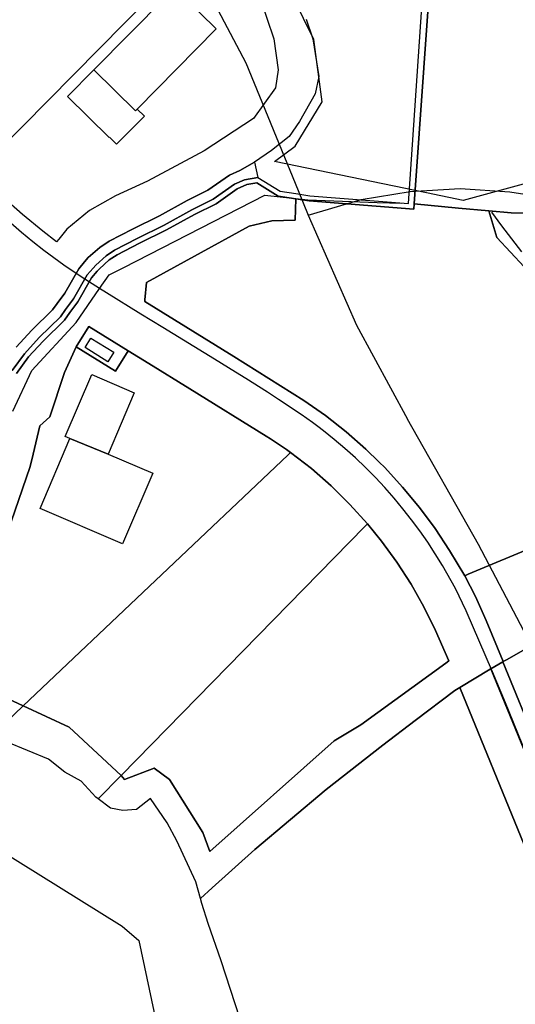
# Model space of a CAD drawing. Extents: x 577960 to 582939, y 6017202 to 6023066.
# Tile 99 of 217: x 579018 to 579150, y 6021755 to 6022018. Entities that reach past the tile are written whole.
import ezdxf

# ---------------------------------------------------------------- set-up
doc = ezdxf.new("R2010")
doc.units = 0
doc.header["$MEASUREMENT"] = 0
doc.linetypes.add('D', pattern=[0])
for name, color, linetype in [('LI__FLUR', 7, 'D'), ('LI__GEB', 7, 'Continuous'), ('LI__GEWAESSE', 7, 'D'), ('LI__STRASSE', 7, 'Continuous')]:
    doc.layers.add(name, color=color, linetype=linetype)

msp = doc.modelspace()

# ---------------------------------------------------------------- linework, layer by layer
at = {"layer": 'LI__FLUR', "color": 8, "linetype": 'D', "true_color": 0x808080}
for p, q in [((579009.718, 6021980.576), (579065.943, 6022037.544)), ((579065.943, 6022037.544), (579009.718, 6021980.576)), ((579121.571, 6021968.84), (579125.864, 6022032.618)), ((579127.515, 6022032.345), (579123.087, 6021968.722)), ((579123.087, 6021968.722), (579127.515, 6022032.345)), ((579080.891, 6022026.497), (579085.601, 6022012.729)), ((579094.231, 6022018.025), (579095.99, 6022012.726)), ((579085.601, 6022012.729), (579086.719, 6022004.459)), ((579095.99, 6022012.726), (579097.611, 6022002.739)), ((579086.719, 6022004.459), (579085.996, 6021999.65)), ((579097.611, 6022002.739), (579096.622, 6021998.107)), ((579085.996, 6021999.65), (579080.127, 6021991.503)), ((579096.622, 6021998.107), (579092.447, 6021990.742)), ((579080.127, 6021991.503), (579066.987, 6021982.883)), ((579092.447, 6021990.742), (579089.701, 6021986.692)), ((579089.701, 6021986.692), (579084.987, 6021982.918)), ((579066.987, 6021982.883), (579051.797, 6021974.77)), ((579084.987, 6021982.918), (579080.42, 6021979.836)), ((579080.42, 6021979.836), (579076.476, 6021977.635)), ((579076.476, 6021977.635), (579080.42, 6021979.836)), ((579080.42, 6021979.836), (579081.276, 6021975.782)), ((579076.476, 6021977.635), (579073.682, 6021976.42)), ((579073.682, 6021976.42), (579076.476, 6021977.635)), ((579051.797, 6021974.77), (579043.292, 6021970.909)), ((579073.682, 6021976.42), (579067.964, 6021972.353)), ((579067.964, 6021972.353), (579073.682, 6021976.42)), ((579075.066, 6021973.969), (579077.719, 6021975.123)), ((579077.719, 6021975.123), (579075.066, 6021973.969)), ((579077.719, 6021975.123), (579081.276, 6021975.782)), ((579081.276, 6021975.782), (579077.719, 6021975.123)), ((579081.276, 6021975.782), (579087.236, 6021972.153)), ((579067.964, 6021972.353), (579062.392, 6021969.595)), ((579062.392, 6021969.595), (579067.964, 6021972.353)), ((579069.405, 6021969.943), (579075.066, 6021973.969)), ((579075.066, 6021973.969), (579069.405, 6021969.943)), ((579075.758, 6021972.744), (579070.126, 6021968.738)), ((579070.126, 6021968.738), (579075.758, 6021972.744)), ((579078.341, 6021973.868), (579075.758, 6021972.744)), ((579075.758, 6021972.744), (579078.341, 6021973.868)), ((579081.005, 6021974.308), (579078.341, 6021973.868)), ((579078.341, 6021973.868), (579081.005, 6021974.308)), ((579086.744, 6021970.814), (579081.005, 6021974.308)), ((579081.005, 6021974.308), (579086.744, 6021970.814)), ((579087.236, 6021972.153), (579091.442, 6021971.484)), ((579018.452, 6021965.919), (579013.181, 6021970.531)), ((579043.292, 6021970.909), (579036.351, 6021966.946)), ((579062.392, 6021969.595), (579054.997, 6021965.518)), ((579054.997, 6021965.518), (579062.392, 6021969.595)), ((579063.689, 6021967.114), (579069.405, 6021969.943)), ((579069.405, 6021969.943), (579063.689, 6021967.114)), ((579091.411, 6021970.07), (579086.744, 6021970.814)), ((579086.744, 6021970.814), (579091.411, 6021970.07)), ((579091.285, 6021964.332), (579091.411, 6021970.07)), ((579091.411, 6021970.07), (579091.285, 6021964.332)), ((579091.411, 6021970.07), (579095.004, 6021969.501)), ((579095.004, 6021969.501), (579091.411, 6021970.07)), ((579091.442, 6021971.484), (579095.168, 6021970.892)), ((579095.004, 6021969.501), (579122.989, 6021967.325)), ((579122.989, 6021967.325), (579095.004, 6021969.501)), ((579095.168, 6021970.892), (579121.571, 6021968.84)), ((579036.351, 6021966.946), (579030.253, 6021961.94)), ((579056.289, 6021963.034), (579063.689, 6021967.114)), ((579063.689, 6021967.114), (579056.289, 6021963.034)), ((579070.126, 6021968.738), (579064.338, 6021965.873)), ((579064.338, 6021965.873), (579070.126, 6021968.738)), ((579122.989, 6021967.325), (579123.087, 6021968.722)), ((579123.087, 6021968.722), (579122.989, 6021967.325)), ((579123.087, 6021968.722), (579134.908, 6021967.608)), ((579134.908, 6021967.608), (579123.087, 6021968.722)), ((579134.908, 6021967.608), (579143.031, 6021966.843)), ((579143.031, 6021966.843), (579134.908, 6021967.608)), ((579145.081, 6021959.749), (579143.031, 6021966.843)), ((579143.031, 6021966.843), (579148.931, 6021966.286)), ((579143.031, 6021966.843), (579145.081, 6021959.749)), ((579148.931, 6021966.286), (579143.031, 6021966.843)), ((579023.834, 6021961.465), (579018.452, 6021965.919)), ((579054.997, 6021965.518), (579047.807, 6021961.995)), ((579047.807, 6021961.995), (579054.997, 6021965.518)), ((579064.338, 6021965.873), (579056.935, 6021961.792)), ((579056.935, 6021961.792), (579064.338, 6021965.873)), ((579078.942, 6021962.781), (579085.07, 6021964.179)), ((579085.07, 6021964.179), (579078.942, 6021962.781)), ((579085.07, 6021964.179), (579091.285, 6021964.332)), ((579091.285, 6021964.332), (579085.07, 6021964.179)), ((579148.931, 6021966.286), (579152.542, 6021966.241)), ((579152.542, 6021966.241), (579148.931, 6021966.286)), ((579027.514, 6021958.573), (579023.834, 6021961.465)), ((579030.253, 6021961.94), (579028.146, 6021959.344)), ((579047.807, 6021961.995), (579041.597, 6021958.758)), ((579041.597, 6021958.758), (579047.807, 6021961.995)), ((579049.07, 6021959.497), (579056.289, 6021963.034)), ((579056.289, 6021963.034), (579049.07, 6021959.497)), ((579056.935, 6021961.792), (579049.701, 6021958.248)), ((579049.701, 6021958.248), (579056.935, 6021961.792)), ((579051.556, 6021947.753), (579078.942, 6021962.781)), ((579078.942, 6021962.781), (579051.556, 6021947.753)), ((579028.146, 6021959.344), (579027.514, 6021958.573)), ((579041.597, 6021958.758), (579039.075, 6021957.104)), ((579039.075, 6021957.104), (579041.597, 6021958.758)), ((579043.015, 6021956.341), (579049.07, 6021959.497)), ((579049.07, 6021959.497), (579043.015, 6021956.341)), ((579163.073, 6021940.462), (579145.081, 6021959.749)), ((579145.081, 6021959.749), (579163.073, 6021940.462)), ((579039.075, 6021957.104), (579035.989, 6021954.367)), ((579035.989, 6021954.367), (579039.075, 6021957.104)), ((579040.78, 6021954.875), (579043.015, 6021956.341)), ((579043.015, 6021956.341), (579040.78, 6021954.875)), ((579049.701, 6021958.248), (579043.724, 6021955.132)), ((579043.724, 6021955.132), (579049.701, 6021958.248)), ((579035.989, 6021954.367), (579034.991, 6021953.213)), ((579034.991, 6021953.213), (579035.989, 6021954.367)), ((579037.985, 6021952.397), (579040.78, 6021954.875)), ((579040.78, 6021954.875), (579037.985, 6021952.397)), ((579041.633, 6021953.76), (579038.983, 6021951.411)), ((579038.983, 6021951.411), (579041.633, 6021953.76)), ((579043.724, 6021955.132), (579041.633, 6021953.76)), ((579041.633, 6021953.76), (579043.724, 6021955.132)), ((579033.444, 6021951.423), (579029.722, 6021944.905)), ((579029.722, 6021944.905), (579033.444, 6021951.423)), ((579034.991, 6021953.213), (579033.444, 6021951.423)), ((579033.444, 6021951.423), (579034.991, 6021953.213)), ((579035.739, 6021949.798), (579037.275, 6021951.576)), ((579037.275, 6021951.576), (579035.739, 6021949.798)), ((579038.4, 6021950.736), (579036.887, 6021948.986)), ((579036.887, 6021948.986), (579038.4, 6021950.736)), ((579037.275, 6021951.576), (579037.985, 6021952.397)), ((579037.985, 6021952.397), (579037.275, 6021951.576)), ((579038.983, 6021951.411), (579038.4, 6021950.736)), ((579038.4, 6021950.736), (579038.983, 6021951.411)), ((579032.071, 6021943.374), (579035.739, 6021949.798)), ((579035.739, 6021949.798), (579032.071, 6021943.374)), ((579036.887, 6021948.986), (579033.246, 6021942.609)), ((579033.246, 6021942.609), (579036.887, 6021948.986)), ((579051.122, 6021943.15), (579051.556, 6021947.753)), ((579051.556, 6021947.753), (579051.122, 6021943.15)), ((579029.722, 6021944.905), (579027.691, 6021942.155)), ((579027.691, 6021942.155), (579029.722, 6021944.905)), ((579029.964, 6021940.52), (579032.071, 6021943.374)), ((579032.071, 6021943.374), (579029.964, 6021940.52)), ((579051.077, 6021942.657), (579051.122, 6021943.15)), ((579051.122, 6021943.15), (579051.077, 6021942.657)), ((579026.44, 6021940.461), (579020.923, 6021935.033)), ((579020.923, 6021935.033), (579026.44, 6021940.461)), ((579027.691, 6021942.155), (579026.44, 6021940.461)), ((579026.44, 6021940.461), (579027.691, 6021942.155)), ((579028.561, 6021938.62), (579029.964, 6021940.52)), ((579029.964, 6021940.52), (579028.561, 6021938.62)), ((579033.246, 6021942.609), (579031.1, 6021939.703)), ((579031.1, 6021939.703), (579033.246, 6021942.609)), ((579074.872, 6021927.983), (579051.077, 6021942.657)), ((579051.077, 6021942.657), (579074.872, 6021927.983)), ((579022.937, 6021933.088), (579028.561, 6021938.62)), ((579028.561, 6021938.62), (579022.937, 6021933.088)), ((579029.621, 6021937.7), (579023.944, 6021932.115)), ((579023.944, 6021932.115), (579029.621, 6021937.7)), ((579031.1, 6021939.703), (579029.621, 6021937.7)), ((579029.621, 6021937.7), (579031.1, 6021939.703)), ((579020.923, 6021935.033), (579016.783, 6021930.524)), ((579016.783, 6021930.524), (579020.923, 6021935.033)), ((579032.816, 6021930.536), (579036.198, 6021936.024)), ((579036.198, 6021936.024), (579032.816, 6021930.536)), ((579036.198, 6021936.024), (579046.663, 6021929.529)), ((579046.663, 6021929.529), (579036.198, 6021936.024)), ((579018.953, 6021928.749), (579022.937, 6021933.088)), ((579022.937, 6021933.088), (579018.953, 6021928.749)), ((579023.944, 6021932.115), (579020.038, 6021927.861)), ((579020.038, 6021927.861), (579023.944, 6021932.115)), ((579029.651, 6021923.734), (579032.816, 6021930.536)), ((579032.816, 6021930.536), (579029.651, 6021923.734)), ((579043.288, 6021924.053), (579032.816, 6021930.536)), ((579032.816, 6021930.536), (579043.288, 6021924.053)), ((579015.656, 6021924.214), (579018.953, 6021928.749)), ((579018.953, 6021928.749), (579015.656, 6021924.214)), ((579020.038, 6021927.861), (579016.863, 6021923.495)), ((579016.863, 6021923.495), (579020.038, 6021927.861)), ((579046.663, 6021929.529), (579043.288, 6021924.053)), ((579043.288, 6021924.053), (579046.663, 6021929.529)), ((579046.663, 6021929.529), (579052.214, 6021926.084)), ((579052.214, 6021926.084), (579046.663, 6021929.529)), ((579093.59, 6021916.296), (579074.872, 6021927.983)), ((579074.872, 6021927.983), (579093.59, 6021916.296)), ((579052.214, 6021926.084), (579063.176, 6021919.347)), ((579063.176, 6021919.347), (579052.214, 6021926.084)), ((579025.75, 6021911.902), (579029.651, 6021923.734)), ((579029.651, 6021923.734), (579025.75, 6021911.902)), ((579063.176, 6021919.347), (579083.531, 6021906.736)), ((579083.531, 6021906.736), (579063.176, 6021919.347)), ((579099.326, 6021912.23), (579093.59, 6021916.296)), ((579093.59, 6021916.296), (579099.326, 6021912.23)), ((579023.081, 6021909.449), (579025.75, 6021911.902)), ((579025.75, 6021911.902), (579023.081, 6021909.449)), ((579104.856, 6021907.89), (579099.326, 6021912.23)), ((579099.326, 6021912.23), (579104.856, 6021907.89)), ((579021.276, 6021901.926), (579023.081, 6021909.449)), ((579023.081, 6021909.449), (579021.276, 6021901.926)), ((579083.531, 6021906.736), (579084.639, 6021906.044)), ((579084.639, 6021906.044), (579083.531, 6021906.736)), ((579084.639, 6021906.044), (579085.737, 6021905.337)), ((579085.737, 6021905.337), (579084.639, 6021906.044)), ((579110.141, 6021903.257), (579104.856, 6021907.89)), ((579104.856, 6021907.89), (579110.141, 6021903.257)), ((579085.737, 6021905.337), (579086.827, 6021904.617)), ((579086.827, 6021904.617), (579085.737, 6021905.337)), ((579086.827, 6021904.617), (579087.906, 6021903.884)), ((579087.906, 6021903.884), (579086.827, 6021904.617)), ((579087.906, 6021903.884), (579088.975, 6021903.138)), ((579088.975, 6021903.138), (579087.906, 6021903.884)), ((579137.468, 6021869.879), (579221.74, 6021905.199)), ((579221.74, 6021905.199), (579137.468, 6021869.879)), ((579018.658, 6021834.754), (579089.311, 6021901.691)), ((579089.311, 6021901.691), (579018.658, 6021834.754)), ((579020.478, 6021898.599), (579021.276, 6021901.926)), ((579021.276, 6021901.926), (579020.478, 6021898.599)), ((579088.975, 6021903.138), (579090.035, 6021902.378)), ((579090.035, 6021902.378), (579088.975, 6021903.138)), ((579089.311, 6021901.691), (579090.035, 6021902.378)), ((579090.035, 6021902.378), (579089.311, 6021901.691)), ((579090.035, 6021902.378), (579095.602, 6021898.093)), ((579095.602, 6021898.093), (579090.035, 6021902.378)), ((579113.656, 6021899.82), (579110.141, 6021903.257)), ((579110.141, 6021903.257), (579113.656, 6021899.82)), ((579013.339, 6021877.948), (579020.478, 6021898.599)), ((579020.478, 6021898.599), (579013.339, 6021877.948)), ((579113.659, 6021899.816), (579113.656, 6021899.82)), ((579113.656, 6021899.82), (579113.659, 6021899.816)), ((579115.174, 6021898.335), (579113.659, 6021899.816)), ((579113.659, 6021899.816), (579115.174, 6021898.335)), ((579119.939, 6021893.144), (579115.174, 6021898.335)), ((579115.174, 6021898.335), (579119.939, 6021893.144)), ((579095.602, 6021898.093), (579100.896, 6021893.476)), ((579100.896, 6021893.476), (579095.602, 6021898.093)), ((579100.896, 6021893.476), (579105.899, 6021888.544)), ((579105.899, 6021888.544), (579100.896, 6021893.476)), ((579124.433, 6021887.724), (579119.939, 6021893.144)), ((579119.939, 6021893.144), (579124.433, 6021887.724)), ((579105.899, 6021888.544), (579110.591, 6021883.316)), ((579110.591, 6021883.316), (579105.899, 6021888.544)), ((579128.631, 6021882.105), (579124.433, 6021887.724)), ((579124.433, 6021887.724), (579128.631, 6021882.105)), ((579109.898, 6021882.602), (579044.803, 6021816.199)), ((579044.803, 6021816.199), (579109.898, 6021882.602)), ((579110.591, 6021883.316), (579109.898, 6021882.602)), ((579109.898, 6021882.602), (579110.591, 6021883.316)), ((579110.591, 6021883.316), (579114.315, 6021878.718)), ((579114.315, 6021878.718), (579110.591, 6021883.316)), ((579132.525, 6021876.249), (579128.631, 6021882.105)), ((579128.631, 6021882.105), (579132.525, 6021876.249)), ((579114.315, 6021878.718), (579118.454, 6021873.107)), ((579118.454, 6021873.107), (579114.315, 6021878.718)), ((579136.537, 6021869.48), (579132.525, 6021876.249)), ((579132.525, 6021876.249), (579136.537, 6021869.48)), ((579118.454, 6021873.107), (579122.253, 6021867.261)), ((579122.253, 6021867.261), (579118.454, 6021873.107)), ((579136.537, 6021869.48), (579137.468, 6021869.879)), ((579137.468, 6021869.879), (579136.537, 6021869.48)), ((579139.386, 6021863.957), (579136.537, 6021869.48)), ((579136.537, 6021869.48), (579139.386, 6021863.957)), ((579122.253, 6021867.261), (579125.665, 6021861.173)), ((579125.665, 6021861.173), (579122.253, 6021867.261)), ((579142.314, 6021857.552), (579139.386, 6021863.957)), ((579139.386, 6021863.957), (579142.314, 6021857.552)), ((579125.665, 6021861.173), (579128.745, 6021854.92)), ((579128.745, 6021854.92), (579125.665, 6021861.173)), ((579146.858, 6021846.568), (579142.314, 6021857.552)), ((579142.314, 6021857.552), (579146.858, 6021846.568)), ((579128.745, 6021854.92), (579132.26, 6021846.757)), ((579132.26, 6021846.757), (579128.745, 6021854.92)), ((579155.954, 6021851.753), (579147.743, 6021847.073)), ((579147.743, 6021847.073), (579155.954, 6021851.753)), ((579131.459, 6021846.174), (579108.827, 6021829.713)), ((579108.827, 6021829.713), (579131.459, 6021846.174)), ((579132.26, 6021846.757), (579131.459, 6021846.174)), ((579131.459, 6021846.174), (579132.26, 6021846.757)), ((579143.524, 6021844.668), (579146.721, 6021846.49)), ((579146.721, 6021846.49), (579143.524, 6021844.668)), ((579146.721, 6021846.49), (579146.858, 6021846.568)), ((579146.858, 6021846.568), (579146.721, 6021846.49)), ((579146.721, 6021846.49), (579164.504, 6021802.965)), ((579164.504, 6021802.965), (579146.721, 6021846.49)), ((579147.743, 6021847.073), (579146.858, 6021846.568)), ((579146.858, 6021846.568), (579147.743, 6021847.073)), ((579135.242, 6021839.673), (579143.355, 6021844.571)), ((579143.355, 6021844.571), (579135.242, 6021839.673)), ((579143.355, 6021844.571), (579143.524, 6021844.668)), ((579143.524, 6021844.668), (579143.355, 6021844.571)), ((579161.128, 6021801.586), (579143.524, 6021844.668)), ((579143.524, 6021844.668), (579161.128, 6021801.586)), ((579018.658, 6021834.754), (579004.694, 6021841.194)), ((579004.694, 6021841.194), (579018.658, 6021834.754)), ((579123.312, 6021830.883), (579133.935, 6021838.884)), ((579133.935, 6021838.884), (579123.312, 6021830.883)), ((579133.935, 6021838.884), (579135.242, 6021839.673)), ((579135.242, 6021839.673), (579133.935, 6021838.884)), ((579152.392, 6021797.699), (579135.242, 6021839.673)), ((579135.242, 6021839.673), (579152.392, 6021797.699)), ((579010.869, 6021827.378), (579018.658, 6021834.754)), ((579018.658, 6021834.754), (579010.869, 6021827.378)), ((579018.658, 6021834.754), (579030.892, 6021829.083)), ((579030.892, 6021829.083), (579018.658, 6021834.754)), ((579114.667, 6021824.258), (579123.312, 6021830.883)), ((579123.312, 6021830.883), (579114.667, 6021824.258)), ((579030.892, 6021829.083), (579044.803, 6021816.199)), ((579044.803, 6021816.199), (579030.892, 6021829.083)), ((579108.827, 6021829.713), (579101.641, 6021825.468)), ((579101.641, 6021825.468), (579108.827, 6021829.713)), ((579025.348, 6021820.553), (579014.208, 6021825.141)), ((579101.641, 6021825.468), (579068.488, 6021795.878)), ((579068.488, 6021795.878), (579101.641, 6021825.468)), ((579099.526, 6021812.484), (579114.667, 6021824.258)), ((579114.667, 6021824.258), (579099.526, 6021812.484)), ((579029.724, 6021817.084), (579025.348, 6021820.553)), ((579034.084, 6021814.643), (579029.724, 6021817.084)), ((579053.581, 6021818.126), (579045.692, 6021815.12)), ((579045.692, 6021815.12), (579053.581, 6021818.126)), ((579057.711, 6021815.079), (579053.581, 6021818.126)), ((579053.581, 6021818.126), (579057.711, 6021815.079)), ((579038.037, 6021810.381), (579034.084, 6021814.643)), ((579044.803, 6021816.199), (579038.652, 6021809.928)), ((579038.652, 6021809.928), (579044.803, 6021816.199)), ((579045.692, 6021815.12), (579044.803, 6021816.199)), ((579044.803, 6021816.199), (579045.692, 6021815.12)), ((579066.589, 6021801.007), (579057.711, 6021815.079)), ((579057.711, 6021815.079), (579066.589, 6021801.007)), ((579080.477, 6021796.483), (579099.526, 6021812.484)), ((579099.526, 6021812.484), (579080.477, 6021796.483)), ((579038.652, 6021809.928), (579038.037, 6021810.381)), ((579041.937, 6021807.505), (579038.652, 6021809.928)), ((579052.599, 6021810.08), (579048.854, 6021807.097)), ((579057.083, 6021803.581), (579052.599, 6021810.08)), ((579045.228, 6021806.881), (579041.937, 6021807.505)), ((579048.854, 6021807.097), (579045.228, 6021806.881)), ((579059.693, 6021798.711), (579057.083, 6021803.581)), ((579068.488, 6021795.878), (579066.589, 6021801.007)), ((579066.589, 6021801.007), (579068.488, 6021795.878)), ((579064.746, 6021787.816), (579059.693, 6021798.711)), ((579069.098, 6021786.196), (579080.477, 6021796.483)), ((579080.477, 6021796.483), (579069.098, 6021786.196)), ((579065.951, 6021783.351), (579064.746, 6021787.816)), ((579065.951, 6021783.351), (579069.098, 6021786.196)), ((579069.098, 6021786.196), (579065.951, 6021783.351)), ((579066.306, 6021782.037), (579065.951, 6021783.351)), ((579068.044, 6021776.715), (579066.306, 6021782.037)), ((579071.504, 6021766.77), (579068.044, 6021776.715)), ((579076.509, 6021751.393), (579071.504, 6021766.77))]:
    msp.add_line(p, q, dxfattribs=at)
at = {"layer": 'LI__GEB', "color": 5, "linetype": 'D', "true_color": 0x0000ff}
for p, q in [((579037.521, 6022004.475), (579059.087, 6022026.324)), ((579059.087, 6022026.324), (579070.152, 6022015.422)), ((579070.152, 6022015.422), (579049.059, 6021994.031)), ((579030.498, 6021997.361), (579037.521, 6022004.475)), ((579048.596, 6021993.561), (579037.521, 6022004.475)), ((579037.521, 6022004.475), (579048.596, 6021993.561)), ((579041.579, 6021986.445), (579030.498, 6021997.361)), ((579049.059, 6021994.031), (579048.596, 6021993.561)), ((579048.596, 6021993.561), (579049.059, 6021994.031)), ((579049.059, 6021994.031), (579050.981, 6021992.128)), ((579050.981, 6021992.128), (579043.588, 6021984.616)), ((579041.656, 6021986.523), (579041.579, 6021986.445)), ((579043.588, 6021984.616), (579041.656, 6021986.523)), ((579035.136, 6021930.366), (579036.724, 6021932.928)), ((579036.724, 6021932.928), (579042.832, 6021929.159)), ((579041.257, 6021926.59), (579035.136, 6021930.366)), ((579042.832, 6021929.159), (579041.257, 6021926.59)), ((579029.839, 6021906.611), (579036.921, 6021923.161)), ((579036.921, 6021923.161), (579048.307, 6021918.298)), ((579048.307, 6021918.298), (579041.322, 6021901.948)), ((579023.166, 6021887.432), (579031.107, 6021906.074)), ((579031.107, 6021906.074), (579029.839, 6021906.611)), ((579031.107, 6021906.074), (579041.322, 6021901.948)), ((579041.322, 6021901.948), (579031.107, 6021906.074)), ((579041.322, 6021901.948), (579053.219, 6021896.879)), ((579053.219, 6021896.879), (579045.171, 6021878.029)), ((579045.171, 6021878.029), (579023.166, 6021887.432))]:
    msp.add_line(p, q, dxfattribs=at)
at = {"layer": 'LI__GEWAESSE', "color": 161, "linetype": 'D', "true_color": 0x55aaff}
for p, q in [((579096.249, 6022012.563), (579083.085, 6022039.612)), ((579098.478, 6021995.94), (579096.249, 6022012.563)), ((579091.27, 6021984.135), (579098.478, 6021995.94)), ((579085.701, 6021980.004), (579091.27, 6021984.135)), ((579126.3, 6021971.648), (579085.701, 6021980.004)), ((579161.207, 6021976.432), (579136.134, 6021969.617)), ((579136.134, 6021969.617), (579126.3, 6021971.648))]:
    msp.add_line(p, q, dxfattribs=at)
at = {"layer": 'LI__GEWAESSE', "color": 161, "linetype": 'D', "true_color": 0x56aaff}
for p, q in [((579045.471, 6021951.751), (579083.123, 6021971.041)), ((579083.123, 6021971.041), (579094.668, 6021969.801)), ((579094.668, 6021969.801), (579113.121, 6021969.05)), ((579113.121, 6021969.05), (579119.648, 6021968.87)), ((579041.549, 6021949.741), (579045.471, 6021951.751)), ((579039.044, 6021946.124), (579041.549, 6021949.741)), ((579032.742, 6021937.026), (579039.044, 6021946.124)), ((579020.916, 6021924.241), (579032.742, 6021937.026)), ((579015.828, 6021913.366), (579020.916, 6021924.241))]:
    msp.add_line(p, q, dxfattribs=at)
at = {"layer": 'LI__STRASSE', "color": 251, "linetype": 'D', "true_color": 0x646464}
for p, q in [((579070.595, 6022020.522), (579078.132, 6022006.391)), ((579078.132, 6022006.391), (579092.021, 6021972.313)), ((579092.021, 6021972.313), (579094.744, 6021965.699)), ((579108.922, 6021969.88), (579121.987, 6021971.988)), ((579121.987, 6021971.988), (579135.332, 6021972.807)), ((579135.332, 6021972.807), (579148.617, 6021971.937)), ((579148.617, 6021971.937), (579194.198, 6021964.74)), ((579094.744, 6021965.699), (579108.922, 6021969.88)), ((579094.744, 6021965.699), (579107.672, 6021936.337)), ((579107.672, 6021936.337), (579121.24, 6021911.288)), ((579140.256, 6021877.87), (579121.24, 6021911.288)), ((579163.607, 6021833.2), (579140.256, 6021877.87))]:
    msp.add_line(p, q, dxfattribs=at)
at = {"layer": 'LI__STRASSE', "color": 251, "linetype": 'D', "true_color": 0x656464}
for p, q in [((579146.451, 6021962.859), (579143.816, 6021966.478)), ((579018.219, 6021961.064), (579015.33, 6021963.547)), ((579151.845, 6021955.907), (579146.451, 6021962.859)), ((579021.201, 6021958.593), (579018.219, 6021961.064)), ((579024.113, 6021956.284), (579021.201, 6021958.593)), ((579029.518, 6021952.337), (579024.113, 6021956.284)), ((579032.247, 6021950.478), (579029.518, 6021952.337)), ((579035.06, 6021948.642), (579032.247, 6021950.478)), ((579039.044, 6021946.124), (579035.06, 6021948.642)), ((579040.859, 6021944.977), (579039.044, 6021946.124)), ((579050.034, 6021939.309), (579040.859, 6021944.977)), ((579053, 6021937.479), (579050.034, 6021939.309)), ((579055.894, 6021935.712), (579053, 6021937.479)), ((579066.979, 6021928.935), (579055.894, 6021935.712)), ((579069.733, 6021927.241), (579066.979, 6021928.935)), ((579075.289, 6021923.814), (579069.733, 6021927.241)), ((579078.055, 6021922.101), (579075.289, 6021923.814)), ((579083.839, 6021918.477), (579078.055, 6021922.101)), ((579086.835, 6021916.559), (579083.839, 6021918.477)), ((579092.877, 6021912.54), (579086.835, 6021916.559)), ((579095.869, 6021910.396), (579092.877, 6021912.54)), ((579097.348, 6021909.275), (579095.869, 6021910.396)), ((579098.816, 6021908.163), (579097.348, 6021909.275)), ((579101.716, 6021905.843), (579098.816, 6021908.163)), ((579104.571, 6021903.434), (579101.716, 6021905.843)), ((579107.36, 6021900.944), (579104.571, 6021903.434)), ((579110.074, 6021898.386), (579107.36, 6021900.944)), ((579112.69, 6021895.738), (579110.074, 6021898.386)), ((579115.215, 6021893.003), (579112.69, 6021895.738)), ((579117.661, 6021890.194), (579115.215, 6021893.003)), ((579120.027, 6021887.316), (579117.661, 6021890.194)), ((579122.323, 6021884.396), (579120.027, 6021887.316)), ((579124.535, 6021881.435), (579122.323, 6021884.396)), ((579126.657, 6021878.42), (579124.535, 6021881.435)), ((579128.688, 6021875.352), (579126.657, 6021878.42)), ((579130.603, 6021872.264), (579128.688, 6021875.352)), ((579134.044, 6021866.052), (579130.603, 6021872.264)), ((579136.898, 6021860.085), (579134.044, 6021866.052)), ((579143.944, 6021843.869), (579136.898, 6021860.085)), ((579147.444, 6021835.541), (579143.944, 6021843.869)), ((579149.564, 6021830.341), (579147.444, 6021835.541)), ((579152.049, 6021824.185), (579149.564, 6021830.341)), ((578995.432, 6021806.819), (579045.042, 6021775.96)), ((579045.042, 6021775.96), (579049.47, 6021772.181)), ((579049.47, 6021772.181), (579056.336, 6021740.444))]:
    msp.add_line(p, q, dxfattribs=at)

doc.saveas('drawing.dxf')
